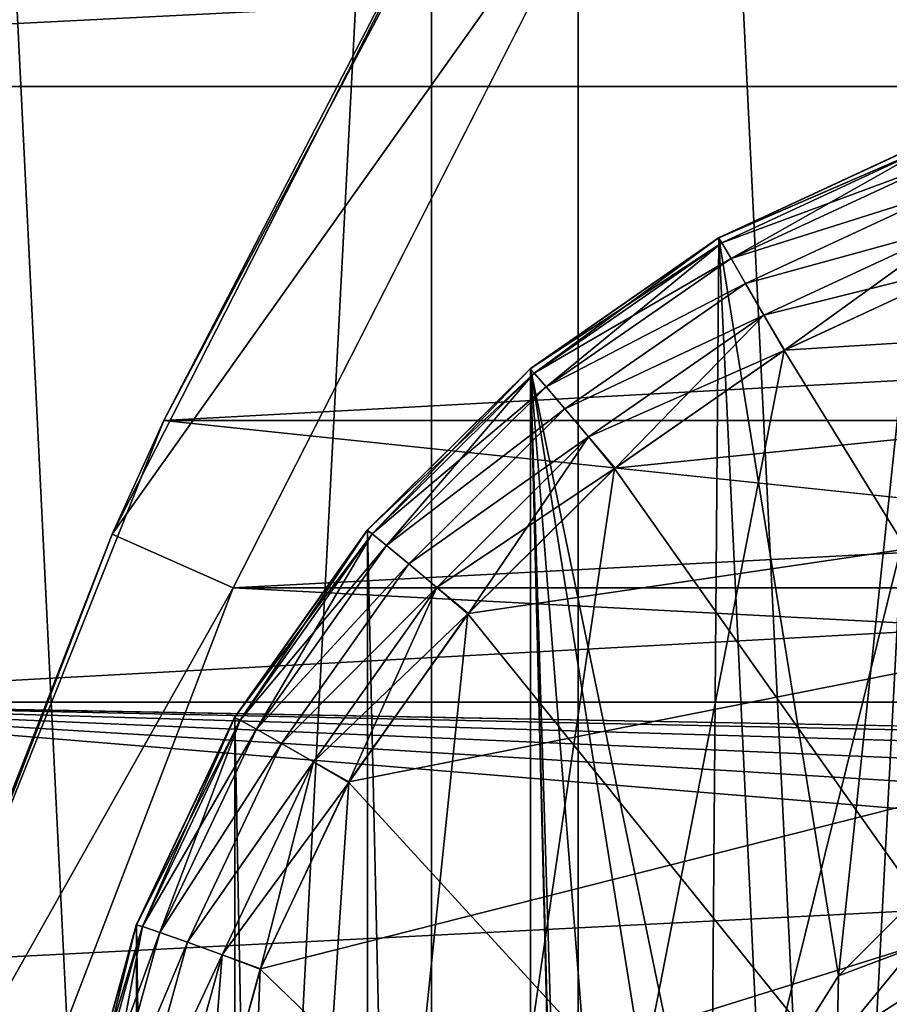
# Model space of a CAD drawing. Header units: millimetres. Extents: x -40 to 40, y -40 to 40.
# Tile 111 of 256: x -30 to -26.8, y 11.4 to 15.2. Entities that reach past the tile are written whole.
import ezdxf

# ---------------------------------------------------------------- set-up
doc = ezdxf.new("R2010")
doc.units = ezdxf.units.MM
doc.header["$LTSCALE"] = 26.699852
for name, color, linetype in [('1', 7, 'CONTINUOUS'), ('104', 7, 'CONTINUOUS'), ('107', 7, 'CONTINUOUS'), ('108', 7, 'CONTINUOUS'), ('109', 7, 'CONTINUOUS'), ('139', 7, 'CONTINUOUS'), ('140', 7, 'CONTINUOUS'), ('141', 7, 'CONTINUOUS'), ('142', 7, 'CONTINUOUS'), ('146', 7, 'CONTINUOUS'), ('15', 7, 'CONTINUOUS'), ('16', 7, 'CONTINUOUS'), ('48', 7, 'CONTINUOUS'), ('60', 7, 'CONTINUOUS'), ('629', 7, 'CONTINUOUS'), ('631', 7, 'CONTINUOUS'), ('632', 7, 'CONTINUOUS'), ('633', 7, 'CONTINUOUS'), ('767', 7, 'CONTINUOUS')]:
    doc.layers.add(name, color=color, linetype=linetype)

msp = doc.modelspace()

# ---------------------------------------------------------------- linework, layer by layer
at = {"layer": '1', "linetype": 'Continuous'}
for points in [[(-25.0583, 30.5341), (-27.9306, 27.9309), (-25.0582, -30.5342), (-25.0583, 30.5341)], [(-27.9306, 27.9309), (-30.5342, 25.0582), (-27.9309, -27.9306), (-27.9306, 27.9309)], [(-25.0582, -30.5342), (-27.9306, 27.9309), (-27.9309, -27.9306), (-25.0582, -30.5342)], [(-27.9309, -27.9306), (-30.5342, 25.0582), (-30.5341, -25.0583), (-27.9309, -27.9306)]]:
    msp.add_3dface(points, dxfattribs=at)
at = {"layer": '104', "linetype": 'Continuous'}
for points in [[(27.713, 15.9997, -730), (-29.2335, 13.0155, -730), (29.2331, 13.0163, -730), (27.713, 15.9997, -730)], [(-27.713, 15.9996, -730), (-29.2335, 13.0155, -730), (27.713, 15.9997, -730), (-27.713, 15.9996, -730)], [(-29.2335, 13.0155, -730), (-30.4337, 9.8888, -730), (30.4335, 9.8895, -730), (-29.2335, 13.0155, -730)], [(29.2331, 13.0163, -730), (-29.2335, 13.0155, -730), (30.4335, 9.8895, -730), (29.2331, 13.0163, -730)]]:
    msp.add_3dface(points, dxfattribs=at)
at = {"layer": '107', "linetype": 'Continuous'}
for points in [[(-29.4957, 13.6475, -733), (-28.1458, 16.25, -730.5), (-27.8471, 16.7568, -733), (-29.4957, 13.6475, -733)], [(-29.6902, 13.2189, -730.5), (-28.1458, 16.25, -730.5), (-29.4957, 13.6475, -733), (-29.6902, 13.2189, -730.5)], [(-30.7983, 10.3786, -733), (-29.6902, 13.2189, -730.5), (-29.4957, 13.6475, -733), (-30.7983, 10.3786, -733)], [(-30.9093, 10.0431, -730.5), (-29.6902, 13.2189, -730.5), (-30.7983, 10.3786, -733), (-30.9093, 10.0431, -730.5)]]:
    msp.add_3dface(points, dxfattribs=at)
at = {"layer": '108', "linetype": 'Continuous'}
for points in [[(-27.713, 15.9996, -730), (-28.1458, 16.25, -730.5), (-29.6902, 13.2189, -730.5), (-27.713, 15.9996, -730)], [(-29.2335, 13.0155, -730), (-27.713, 15.9996, -730), (-29.6902, 13.2189, -730.5), (-29.2335, 13.0155, -730)], [(-29.2335, 13.0155, -730), (-29.6902, 13.2189, -730.5), (-30.9093, 10.0431, -730.5), (-29.2335, 13.0155, -730)], [(-30.4337, 9.8888, -730), (-29.2335, 13.0155, -730), (-30.9093, 10.0431, -730.5), (-30.4337, 9.8888, -730)]]:
    msp.add_3dface(points, dxfattribs=at)
at = {"layer": '109', "linetype": 'Continuous'}
for points in [[(-29.4957, 13.6475, -733), (-27.8471, 16.7568, -733), (27.8474, 16.7562, -733), (-29.4957, 13.6475, -733)], [(-29.4957, 13.6475, -733), (27.8474, 16.7562, -733), (29.4959, 13.647, -733), (-29.4957, 13.6475, -733)], [(-30.7983, 10.3786, -733), (-29.4957, 13.6475, -733), (-0.9862, 10.6545, -733), (-30.7983, 10.3786, -733)], [(-29.4957, 13.6475, -733), (29.4959, 13.647, -733), (-0.9862, 10.6545, -733), (-29.4957, 13.6475, -733)]]:
    msp.add_3dface(points, dxfattribs=at)
at = {"layer": '139', "linetype": 'Continuous'}
for points in [[(-26.6124, 14.7022, -733), (-27.3989, 14.338, -733), (-26.9464, 11.5498, -733), (-26.6124, 14.7022, -733)], [(-26.5505, 11.9459, -733), (-26.6124, 14.7022, -733), (-26.9464, 11.5498, -733), (-26.5505, 11.9459, -733)], [(-27.3989, 14.338, -733), (-28.1104, 13.8437, -733), (-27.4287, 10.548, -733), (-27.3989, 14.338, -733)], [(-27.2438, 11.0764, -733), (-27.3989, 14.338, -733), (-27.4287, 10.548, -733), (-27.2438, 11.0764, -733)], [(-26.9464, 11.5498, -733), (-27.3989, 14.338, -733), (-27.2438, 11.0764, -733), (-26.9464, 11.5498, -733)], [(-28.1104, 13.8437, -733), (-28.726, 13.2338, -733), (-28.113, -13.8415, -733), (-28.1104, 13.8437, -733)], [(-27.4011, -14.3367, -733), (-28.1104, 13.8437, -733), (-28.113, -13.8415, -733), (-27.4011, -14.3367, -733)], [(-27.4913, -6.0084, -733), (-28.1104, 13.8437, -733), (-27.4913, -9.9917, -733), (-27.4913, -6.0084, -733)], [(-27.4913, 6.0084, -733), (-28.1104, 13.8437, -733), (-27.4913, -6.0084, -733), (-27.4913, 6.0084, -733)], [(-27.4913, 9.9917, -733), (-28.1104, 13.8437, -733), (-27.4913, 6.0084, -733), (-27.4913, 9.9917, -733)], [(-27.4287, 10.548, -733), (-28.1104, 13.8437, -733), (-27.4913, 9.9917, -733), (-27.4287, 10.548, -733)], [(-28.1104, 13.8437, -733), (-27.4011, -14.3367, -733), (-27.4913, -9.9917, -733), (-28.1104, 13.8437, -733)], [(-28.726, 13.2338, -733), (-29.2274, 12.5263, -733), (-28.7282, -13.2313, -733), (-28.726, 13.2338, -733)], [(-28.113, -13.8415, -733), (-28.726, 13.2338, -733), (-28.7282, -13.2313, -733), (-28.113, -13.8415, -733)], [(-29.2274, 12.5263, -733), (-29.5992, 11.742, -733), (-29.2287, -12.5241, -733), (-29.2274, 12.5263, -733)], [(-28.7282, -13.2313, -733), (-29.2274, 12.5263, -733), (-29.2287, -12.5241, -733), (-28.7282, -13.2313, -733)], [(-29.5992, 11.742, -733), (-29.8297, 10.9064, -733), (-29.5997, -11.7409, -733), (-29.5992, 11.742, -733)], [(-29.2287, -12.5241, -733), (-29.5992, 11.742, -733), (-29.5997, -11.7409, -733), (-29.2287, -12.5241, -733)]]:
    msp.add_3dface(points, dxfattribs=at)
at = {"layer": '140', "linetype": 'Continuous'}
for points in [[(-27.3994, 14.3377, -742.7572), (-27.3989, 14.338, -733), (-26.6128, 14.702, -742.7515), (-27.3994, 14.3377, -742.7572)], [(-27.3989, 14.338, -733), (-26.6124, 14.7022, -733), (-26.6128, 14.702, -742.7515), (-27.3989, 14.338, -733)], [(-28.1111, 13.843, -742.765), (-28.1104, 13.8437, -733), (-27.3994, 14.3377, -742.7572), (-28.1111, 13.843, -742.765)], [(-28.1104, 13.8437, -733), (-27.3989, 14.338, -733), (-27.3994, 14.3377, -742.7572), (-28.1104, 13.8437, -733)], [(-28.7269, 13.2328, -742.7746), (-28.726, 13.2338, -733), (-28.1111, 13.843, -742.765), (-28.7269, 13.2328, -742.7746)], [(-28.726, 13.2338, -733), (-28.1104, 13.8437, -733), (-28.1111, 13.843, -742.765), (-28.726, 13.2338, -733)], [(-29.2279, 12.5254, -742.7857), (-29.2274, 12.5263, -733), (-28.7269, 13.2328, -742.7746), (-29.2279, 12.5254, -742.7857)], [(-29.2274, 12.5263, -733), (-28.726, 13.2338, -733), (-28.7269, 13.2328, -742.7746), (-29.2274, 12.5263, -733)], [(-29.5992, 11.742, -733), (-29.2274, 12.5263, -733), (-29.5991, 11.7423, -742.798), (-29.5992, 11.742, -733)], [(-29.5991, 11.7423, -742.798), (-29.2274, 12.5263, -733), (-29.2279, 12.5254, -742.7857), (-29.5991, 11.7423, -742.798)], [(-29.8297, 10.9066, -742.8111), (-29.5992, 11.742, -733), (-29.5991, 11.7423, -742.798), (-29.8297, 10.9066, -742.8111)], [(-29.8297, 10.9064, -733), (-29.5992, 11.742, -733), (-29.8297, 10.9066, -742.8111), (-29.8297, 10.9064, -733)]]:
    msp.add_3dface(points, dxfattribs=at)
at = {"layer": '141', "linetype": 'Continuous'}
for points in [[(-27.3994, 14.3377, -742.7572), (-26.6128, 14.702, -742.7515), (-26.6053, 14.6814, -742.8978), (-27.3994, 14.3377, -742.7572)], [(-27.3994, 14.3377, -742.7572), (-26.6053, 14.6814, -742.8978), (-27.3879, 14.3188, -742.9041), (-27.3994, 14.3377, -742.7572)], [(-26.6053, 14.6814, -742.8978), (-27.3526, 14.2597, -743.0447), (-27.3879, 14.3188, -742.9041), (-26.6053, 14.6814, -742.8978)], [(-26.5812, 14.6171, -743.0385), (-27.3526, 14.2597, -743.0447), (-26.6053, 14.6814, -742.8978), (-26.5812, 14.6171, -743.0385)], [(-26.5812, 14.6171, -743.0385), (-26.5435, 14.515, -743.1511), (-27.3526, 14.2597, -743.0447), (-26.5812, 14.6171, -743.0385)], [(-26.5435, 14.515, -743.1511), (-27.2976, 14.1656, -743.1572), (-27.3526, 14.2597, -743.0447), (-26.5435, 14.515, -743.1511)], [(-26.5435, 14.515, -743.1511), (-26.4961, 14.3851, -743.2244), (-27.2976, 14.1656, -743.1572), (-26.5435, 14.515, -743.1511)], [(-26.4961, 14.3851, -743.2244), (-27.2282, 14.0458, -743.2304), (-27.2976, 14.1656, -743.1572), (-26.4961, 14.3851, -743.2244)], [(-27.2282, 14.0458, -743.2304), (-26.4961, 14.3851, -743.2244), (-26.4436, 14.2402, -743.2514), (-27.2282, 14.0458, -743.2304)], [(-28.1111, 13.843, -742.765), (-27.3994, 14.3377, -742.7572), (-27.3879, 14.3188, -742.9041), (-28.1111, 13.843, -742.765)], [(-28.1111, 13.843, -742.765), (-27.3879, 14.3188, -742.9041), (-28.0962, 13.8265, -742.9127), (-28.1111, 13.843, -742.765)], [(-27.3879, 14.3188, -742.9041), (-28.0507, 13.7743, -743.0532), (-28.0962, 13.8265, -742.9127), (-27.3879, 14.3188, -742.9041)], [(-27.3526, 14.2597, -743.0447), (-28.0507, 13.7743, -743.0532), (-27.3879, 14.3188, -742.9041), (-27.3526, 14.2597, -743.0447)], [(-27.3526, 14.2597, -743.0447), (-27.2976, 14.1656, -743.1572), (-28.0507, 13.7743, -743.0532), (-27.3526, 14.2597, -743.0447)], [(-27.1523, 13.9117, -743.2572), (-27.2282, 14.0458, -743.2304), (-26.4436, 14.2402, -743.2514), (-27.1523, 13.9117, -743.2572)], [(-27.2976, 14.1656, -743.1572), (-27.9799, 13.6912, -743.1654), (-28.0507, 13.7743, -743.0532), (-27.2976, 14.1656, -743.1572)], [(-27.2976, 14.1656, -743.1572), (-27.2282, 14.0458, -743.2304), (-27.9799, 13.6912, -743.1654), (-27.2976, 14.1656, -743.1572)], [(-27.2282, 14.0458, -743.2304), (-27.8907, 13.5853, -743.2384), (-27.9799, 13.6912, -743.1654), (-27.2282, 14.0458, -743.2304)], [(-27.8907, 13.5853, -743.2384), (-27.2282, 14.0458, -743.2304), (-27.1523, 13.9117, -743.2572), (-27.8907, 13.5853, -743.2384)], [(-27.793, 13.466, -743.2649), (-27.8907, 13.5853, -743.2384), (-27.1523, 13.9117, -743.2572), (-27.793, 13.466, -743.2649)], [(-28.7269, 13.2328, -742.7746), (-28.1111, 13.843, -742.765), (-28.0962, 13.8265, -742.9127), (-28.7269, 13.2328, -742.7746)], [(-28.7269, 13.2328, -742.7746), (-28.0962, 13.8265, -742.9127), (-28.7087, 13.2192, -742.9233), (-28.7269, 13.2328, -742.7746)], [(-28.0962, 13.8265, -742.9127), (-28.6545, 13.1758, -743.0637), (-28.7087, 13.2192, -742.9233), (-28.0962, 13.8265, -742.9127)], [(-28.0507, 13.7743, -743.0532), (-28.6545, 13.1758, -743.0637), (-28.0962, 13.8265, -742.9127), (-28.0507, 13.7743, -743.0532)], [(-28.0507, 13.7743, -743.0532), (-27.9799, 13.6912, -743.1654), (-28.6545, 13.1758, -743.0637), (-28.0507, 13.7743, -743.0532)], [(-27.9799, 13.6912, -743.1654), (-28.5701, 13.1062, -743.1757), (-28.6545, 13.1758, -743.0637), (-27.9799, 13.6912, -743.1654)], [(-27.9799, 13.6912, -743.1654), (-27.8907, 13.5853, -743.2384), (-28.5701, 13.1062, -743.1757), (-27.9799, 13.6912, -743.1654)], [(-27.8907, 13.5853, -743.2384), (-28.4637, 13.0173, -743.2483), (-28.5701, 13.1062, -743.1757), (-27.8907, 13.5853, -743.2384)], [(-28.4637, 13.0173, -743.2483), (-27.8907, 13.5853, -743.2384), (-27.793, 13.466, -743.2649), (-28.4637, 13.0173, -743.2483)], [(-28.3466, 12.9168, -743.2745), (-28.4637, 13.0173, -743.2483), (-27.793, 13.466, -743.2649), (-28.3466, 12.9168, -743.2745)], [(-29.2279, 12.5254, -742.7857), (-28.7269, 13.2328, -742.7746), (-28.7087, 13.2192, -742.9233), (-29.2279, 12.5254, -742.7857)], [(-29.2279, 12.5254, -742.7857), (-28.7087, 13.2192, -742.9233), (-29.2071, 12.5154, -742.9356), (-29.2279, 12.5254, -742.7857)], [(-28.7087, 13.2192, -742.9233), (-29.1459, 12.482, -743.0758), (-29.2071, 12.5154, -742.9356), (-28.7087, 13.2192, -742.9233)], [(-28.6545, 13.1758, -743.0637), (-29.1459, 12.482, -743.0758), (-28.7087, 13.2192, -742.9233), (-28.6545, 13.1758, -743.0637)], [(-28.6545, 13.1758, -743.0637), (-28.5701, 13.1062, -743.1757), (-29.1459, 12.482, -743.0758), (-28.6545, 13.1758, -743.0637)], [(-28.5701, 13.1062, -743.1757), (-29.0504, 12.428, -743.1875), (-29.1459, 12.482, -743.0758), (-28.5701, 13.1062, -743.1757)], [(-28.5701, 13.1062, -743.1757), (-28.4637, 13.0173, -743.2483), (-29.0504, 12.428, -743.1875), (-28.5701, 13.1062, -743.1757)], [(-28.4637, 13.0173, -743.2483), (-28.9299, 12.3588, -743.2598), (-29.0504, 12.428, -743.1875), (-28.4637, 13.0173, -743.2483)], [(-28.9299, 12.3588, -743.2598), (-28.4637, 13.0173, -743.2483), (-28.3466, 12.9168, -743.2745), (-28.9299, 12.3588, -743.2598)], [(-28.7971, 12.2804, -743.2856), (-28.9299, 12.3588, -743.2598), (-28.3466, 12.9168, -743.2745), (-28.7971, 12.2804, -743.2856)], [(-29.5991, 11.7423, -742.798), (-29.2279, 12.5254, -742.7857), (-29.2071, 12.5154, -742.9356), (-29.5991, 11.7423, -742.798)], [(-29.5991, 11.7423, -742.798), (-29.2071, 12.5154, -742.9356), (-29.5765, 11.736, -742.9492), (-29.5991, 11.7423, -742.798)], [(-29.2071, 12.5154, -742.9356), (-29.51, 11.7137, -743.0892), (-29.5765, 11.736, -742.9492), (-29.2071, 12.5154, -742.9356)], [(-29.1459, 12.482, -743.0758), (-29.51, 11.7137, -743.0892), (-29.2071, 12.5154, -742.9356), (-29.1459, 12.482, -743.0758)], [(-29.1459, 12.482, -743.0758), (-29.0504, 12.428, -743.1875), (-29.51, 11.7137, -743.0892), (-29.1459, 12.482, -743.0758)], [(-29.0504, 12.428, -743.1875), (-29.4063, 11.6771, -743.2006), (-29.51, 11.7137, -743.0892), (-29.0504, 12.428, -743.1875)], [(-29.0504, 12.428, -743.1875), (-28.9299, 12.3588, -743.2598), (-29.4063, 11.6771, -743.2006), (-29.0504, 12.428, -743.1875)], [(-28.9299, 12.3588, -743.2598), (-29.2755, 11.6298, -743.2725), (-29.4063, 11.6771, -743.2006), (-28.9299, 12.3588, -743.2598)], [(-29.2755, 11.6298, -743.2725), (-28.9299, 12.3588, -743.2598), (-28.7971, 12.2804, -743.2856), (-29.2755, 11.6298, -743.2725)], [(-29.131, 11.5755, -743.2979), (-29.2755, 11.6298, -743.2725), (-28.7971, 12.2804, -743.2856), (-29.131, 11.5755, -743.2979)], [(-29.8297, 10.9066, -742.8111), (-29.5991, 11.7423, -742.798), (-29.5765, 11.736, -742.9492), (-29.8297, 10.9066, -742.8111)], [(-29.8297, 10.9066, -742.8111), (-29.5765, 11.736, -742.9492), (-29.8058, 10.9046, -742.9637), (-29.8297, 10.9066, -742.8111)], [(-29.5765, 11.736, -742.9492), (-29.736, 10.8942, -743.1035), (-29.8058, 10.9046, -742.9637), (-29.5765, 11.736, -742.9492)], [(-29.51, 11.7137, -743.0892), (-29.736, 10.8942, -743.1035), (-29.5765, 11.736, -742.9492), (-29.51, 11.7137, -743.0892)], [(-29.51, 11.7137, -743.0892), (-29.4063, 11.6771, -743.2006), (-29.736, 10.8942, -743.1035), (-29.51, 11.7137, -743.0892)], [(-29.4063, 11.6771, -743.2006), (-29.6271, 10.8761, -743.2146), (-29.736, 10.8942, -743.1035), (-29.4063, 11.6771, -743.2006)], [(-29.4063, 11.6771, -743.2006), (-29.2755, 11.6298, -743.2725), (-29.6271, 10.8761, -743.2146), (-29.4063, 11.6771, -743.2006)], [(-29.2755, 11.6298, -743.2725), (-29.4899, 10.852, -743.2861), (-29.6271, 10.8761, -743.2146), (-29.2755, 11.6298, -743.2725)], [(-29.4899, 10.852, -743.2861), (-29.2755, 11.6298, -743.2725), (-29.338, 10.8245, -743.3111), (-29.4899, 10.852, -743.2861)], [(-29.338, 10.8245, -743.3111), (-29.2755, 11.6298, -743.2725), (-29.131, 11.5755, -743.2979), (-29.338, 10.8245, -743.3111)]]:
    msp.add_3dface(points, dxfattribs=at)
at = {"layer": '142', "linetype": 'Continuous'}
for points in [[(-27.1523, 13.9117, -743.2572), (-26.4436, 14.2402, -743.2514), (-20.7159, 3.4651, -743.4395), (-27.1523, 13.9117, -743.2572)], [(-27.793, 13.466, -743.2649), (-27.1523, 13.9117, -743.2572), (-20.7159, 3.4651, -743.4395), (-27.793, 13.466, -743.2649)], [(-28.3466, 12.9168, -743.2745), (-27.793, 13.466, -743.2649), (-20.7159, 3.4651, -743.4395), (-28.3466, 12.9168, -743.2745)], [(-28.7971, 12.2804, -743.2856), (-28.3466, 12.9168, -743.2745), (-20.7159, 3.4651, -743.4395), (-28.7971, 12.2804, -743.2856)], [(-29.131, 11.5755, -743.2979), (-28.7971, 12.2804, -743.2856), (-20.7159, 3.4651, -743.4395), (-29.131, 11.5755, -743.2979)], [(-29.338, 10.8245, -743.3111), (-29.131, 11.5755, -743.2979), (-20.7159, 3.4651, -743.4395), (-29.338, 10.8245, -743.3111)]]:
    msp.add_3dface(points, dxfattribs=at)
at = {"layer": '146', "linetype": 'Continuous'}
for points in [[(-29.4827, 1.9913, -823.9652), (-24.9125, 14.5088, -823.7467), (-2.4565, 1.9913, -823.9652), (-29.4827, 1.9913, -823.9652)], [(-24.9125, 14.5088, -823.7467), (-29.4827, 1.9913, -823.9652), (-25.6898, 14.4411, -823.7479), (-24.9125, 14.5088, -823.7467)], [(-25.6898, 14.4411, -823.7479), (-29.4827, 1.9913, -823.9652), (-26.4436, 14.2402, -823.7514), (-25.6898, 14.4411, -823.7479)], [(-26.4436, 14.2402, -823.7514), (-29.4827, 1.9913, -823.9652), (-27.1523, 13.9117, -823.7572), (-26.4436, 14.2402, -823.7514)], [(-27.1523, 13.9117, -823.7572), (-29.4827, 1.9913, -823.9652), (-27.793, 13.466, -823.7649), (-27.1523, 13.9117, -823.7572)], [(-27.793, 13.466, -823.7649), (-29.4827, 1.9913, -823.9652), (-28.3466, 12.9168, -823.7745), (-27.793, 13.466, -823.7649)], [(-28.3466, 12.9168, -823.7745), (-29.4827, 1.9913, -823.9652), (-28.7971, 12.2804, -823.7856), (-28.3466, 12.9168, -823.7745)], [(-28.7971, 12.2804, -823.7856), (-29.4827, 1.9913, -823.9652), (-29.131, 11.5755, -823.7979), (-28.7971, 12.2804, -823.7856)], [(-29.131, 11.5755, -823.7979), (-29.4827, 1.9913, -823.9652), (-29.338, 10.8245, -823.8111), (-29.131, 11.5755, -823.7979)]]:
    msp.add_3dface(points, dxfattribs=at)
at = {"layer": '15', "linetype": 'Continuous'}
msp.add_3dface([(-31.5856, 12.5838, -3.5), (-30.0402, 15.9243, -6.5), (-30.0399, 15.925, -3.5), (-31.5856, 12.5838, -3.5)], dxfattribs=at)
at = {"layer": '16', "linetype": 'Continuous'}
for points in [[(-31.5856, 12.5838, -3.5), (-30.0399, 15.925, -3.5), (30.0402, 15.9243, -3.5), (-31.5856, 12.5838, -3.5)], [(31.5859, 12.5831, -3.5), (-31.5856, 12.5838, -3.5), (30.0402, 15.9243, -3.5), (31.5859, 12.5831, -3.5)], [(-32.7609, 9.0952, -3.5), (-31.5856, 12.5838, -3.5), (1.9612, 9.8127, -3.5), (-32.7609, 9.0952, -3.5)], [(-31.5856, 12.5838, -3.5), (31.5859, 12.5831, -3.5), (5, 11.9103, -3.5), (-31.5856, 12.5838, -3.5)], [(1.9612, 9.8127, -3.5), (-31.5856, 12.5838, -3.5), (2.3251, 10.5061, -3.5), (1.9612, 9.8127, -3.5)], [(4.2218, 11.8157, -3.5), (-31.5856, 12.5838, -3.5), (5, 11.9103, -3.5), (4.2218, 11.8157, -3.5)], [(3.4893, 11.5378, -3.5), (-31.5856, 12.5838, -3.5), (4.2218, 11.8157, -3.5), (3.4893, 11.5378, -3.5)], [(2.8446, 11.0927, -3.5), (-31.5856, 12.5838, -3.5), (3.4893, 11.5378, -3.5), (2.8446, 11.0927, -3.5)], [(2.3251, 10.5061, -3.5), (-31.5856, 12.5838, -3.5), (2.8446, 11.0927, -3.5), (2.3251, 10.5061, -3.5)]]:
    msp.add_3dface(points, dxfattribs=at)
at = {"layer": '48', "linetype": 'Continuous'}
for points in [[(-34.7392, 14.9093, -14), (-33.0524, 18.3477, -14), (33.0527, 18.3472, -14), (-34.7392, 14.9093, -14)], [(-34.7392, 14.9093, -14), (33.0527, 18.3472, -14), (34.7395, 14.9087, -14), (-34.7392, 14.9093, -14)], [(-36.0693, 11.3184, -14), (-34.7392, 14.9093, -14), (34.7395, 14.9087, -14), (-36.0693, 11.3184, -14)], [(-36.0693, 11.3184, -14), (34.7395, 14.9087, -14), (36.0695, 11.3179, -14), (-36.0693, 11.3184, -14)]]:
    msp.add_3dface(points, dxfattribs=at)
at = {"layer": '60', "linetype": 'Continuous'}
for points in [[(-28.4841, 20.6956, -11.5), (-28.4837, -20.6961, -11.5), (-26.165, 23.5593, -11.5), (-28.4841, 20.6956, -11.5)], [(-28.4837, -20.6961, -11.5), (-26.1645, -23.5599, -11.5), (-26.165, 23.5593, -11.5), (-28.4837, -20.6961, -11.5)], [(-30.491, 17.6053, -11.5), (-30.4907, -17.6058, -11.5), (-28.4841, 20.6956, -11.5), (-30.491, 17.6053, -11.5)], [(-30.4907, -17.6058, -11.5), (-28.4837, -20.6961, -11.5), (-28.4841, 20.6956, -11.5), (-30.4907, -17.6058, -11.5)]]:
    msp.add_3dface(points, dxfattribs=at)
at = {"layer": '629', "linetype": 'Continuous'}
for points in [[(-29.4123, 10.048, -821.1754), (-17.5509, 14.5087, -821.2533), (-29.338, 10.8245, -821.1889), (-29.4123, 10.048, -821.1754)], [(-17.5509, 14.5087, -821.2533), (-29.4123, 10.048, -821.1754), (-17.7718, 2.286, -821.0399), (-17.5509, 14.5087, -821.2533)], [(-29.338, 10.8245, -821.1889), (-17.5509, 14.5087, -821.2533), (-29.1307, 11.5765, -821.2021), (-29.338, 10.8245, -821.1889)], [(-29.1307, 11.5765, -821.2021), (-17.5509, 14.5087, -821.2533), (-28.796, 12.2822, -821.2144), (-29.1307, 11.5765, -821.2021)], [(-28.796, 12.2822, -821.2144), (-17.5509, 14.5087, -821.2533), (-28.3448, 12.919, -821.2255), (-28.796, 12.2822, -821.2144)], [(-28.3448, 12.919, -821.2255), (-17.5509, 14.5087, -821.2533), (-27.7908, 13.4678, -821.2351), (-28.3448, 12.919, -821.2255)], [(-27.7908, 13.4678, -821.2351), (-17.5509, 14.5087, -821.2533), (-27.1505, 13.9127, -821.2428), (-27.7908, 13.4678, -821.2351)], [(-27.1505, 13.9127, -821.2428), (-17.5509, 14.5087, -821.2533), (-26.4426, 14.2406, -821.2486), (-27.1505, 13.9127, -821.2428)]]:
    msp.add_3dface(points, dxfattribs=at)
at = {"layer": '631', "linetype": 'Continuous'}
for points in [[(-27.4009, 14.3368, -821.7428), (-26.6053, 14.6814, -821.6022), (-26.6135, 14.7018, -821.7485), (-27.4009, 14.3368, -821.7428)], [(-27.3879, 14.3188, -821.5959), (-26.6053, 14.6814, -821.6022), (-27.4009, 14.3368, -821.7428), (-27.3879, 14.3188, -821.5959)], [(-27.3879, 14.3188, -821.5959), (-26.5812, 14.6171, -821.4615), (-26.6053, 14.6814, -821.6022), (-27.3879, 14.3188, -821.5959)], [(-27.3526, 14.2597, -821.4553), (-26.5812, 14.6171, -821.4615), (-27.3879, 14.3188, -821.5959), (-27.3526, 14.2597, -821.4553)], [(-27.3526, 14.2597, -821.4553), (-26.5435, 14.515, -821.3489), (-26.5812, 14.6171, -821.4615), (-27.3526, 14.2597, -821.4553)], [(-27.2976, 14.1656, -821.3428), (-26.5435, 14.515, -821.3489), (-27.3526, 14.2597, -821.4553), (-27.2976, 14.1656, -821.3428)], [(-27.2976, 14.1656, -821.3428), (-26.4961, 14.3851, -821.2756), (-26.5435, 14.515, -821.3489), (-27.2976, 14.1656, -821.3428)], [(-27.2282, 14.0458, -821.2696), (-26.4961, 14.3851, -821.2756), (-27.2976, 14.1656, -821.3428), (-27.2282, 14.0458, -821.2696)], [(-27.2282, 14.0458, -821.2696), (-27.1505, 13.9127, -821.2428), (-26.4961, 14.3851, -821.2756), (-27.2282, 14.0458, -821.2696)], [(-27.1505, 13.9127, -821.2428), (-26.4426, 14.2406, -821.2486), (-26.4961, 14.3851, -821.2756), (-27.1505, 13.9127, -821.2428)], [(-28.1128, 13.8417, -821.735), (-28.0962, 13.8265, -821.5873), (-27.4009, 14.3368, -821.7428), (-28.1128, 13.8417, -821.735)], [(-28.0962, 13.8265, -821.5873), (-27.3879, 14.3188, -821.5959), (-27.4009, 14.3368, -821.7428), (-28.0962, 13.8265, -821.5873)], [(-28.0962, 13.8265, -821.5873), (-27.3526, 14.2597, -821.4553), (-27.3879, 14.3188, -821.5959), (-28.0962, 13.8265, -821.5873)], [(-28.0507, 13.7744, -821.4468), (-27.3526, 14.2597, -821.4553), (-28.0962, 13.8265, -821.5873), (-28.0507, 13.7744, -821.4468)], [(-28.0507, 13.7744, -821.4468), (-27.2976, 14.1656, -821.3428), (-27.3526, 14.2597, -821.4553), (-28.0507, 13.7744, -821.4468)], [(-27.9799, 13.6912, -821.3346), (-27.2976, 14.1656, -821.3428), (-28.0507, 13.7744, -821.4468), (-27.9799, 13.6912, -821.3346)], [(-27.9799, 13.6912, -821.3346), (-27.2282, 14.0458, -821.2696), (-27.2976, 14.1656, -821.3428), (-27.9799, 13.6912, -821.3346)], [(-27.8907, 13.5853, -821.2616), (-27.2282, 14.0458, -821.2696), (-27.9799, 13.6912, -821.3346), (-27.8907, 13.5853, -821.2616)], [(-27.8907, 13.5853, -821.2616), (-27.7908, 13.4678, -821.2351), (-27.2282, 14.0458, -821.2696), (-27.8907, 13.5853, -821.2616)], [(-27.7908, 13.4678, -821.2351), (-27.1505, 13.9127, -821.2428), (-27.2282, 14.0458, -821.2696), (-27.7908, 13.4678, -821.2351)], [(-28.7281, 13.2314, -821.7254), (-28.7087, 13.2192, -821.5767), (-28.1128, 13.8417, -821.735), (-28.7281, 13.2314, -821.7254)], [(-28.7087, 13.2192, -821.5767), (-28.0962, 13.8265, -821.5873), (-28.1128, 13.8417, -821.735), (-28.7087, 13.2192, -821.5767)], [(-28.7087, 13.2192, -821.5767), (-28.0507, 13.7744, -821.4468), (-28.0962, 13.8265, -821.5873), (-28.7087, 13.2192, -821.5767)], [(-28.6545, 13.1758, -821.4363), (-28.0507, 13.7744, -821.4468), (-28.7087, 13.2192, -821.5767), (-28.6545, 13.1758, -821.4363)], [(-28.6545, 13.1758, -821.4363), (-27.9799, 13.6912, -821.3346), (-28.0507, 13.7744, -821.4468), (-28.6545, 13.1758, -821.4363)], [(-28.5701, 13.1062, -821.3244), (-27.9799, 13.6912, -821.3346), (-28.6545, 13.1758, -821.4363), (-28.5701, 13.1062, -821.3244)], [(-28.5701, 13.1062, -821.3244), (-27.8907, 13.5853, -821.2616), (-27.9799, 13.6912, -821.3346), (-28.5701, 13.1062, -821.3244)], [(-28.4637, 13.0173, -821.2517), (-27.8907, 13.5853, -821.2616), (-28.5701, 13.1062, -821.3244), (-28.4637, 13.0173, -821.2517)], [(-28.4637, 13.0173, -821.2517), (-28.3448, 12.919, -821.2255), (-27.8907, 13.5853, -821.2616), (-28.4637, 13.0173, -821.2517)], [(-28.3448, 12.919, -821.2255), (-27.7908, 13.4678, -821.2351), (-27.8907, 13.5853, -821.2616), (-28.3448, 12.919, -821.2255)], [(-29.2286, 12.5242, -821.7143), (-29.2071, 12.5154, -821.5644), (-28.7281, 13.2314, -821.7254), (-29.2286, 12.5242, -821.7143)], [(-29.2071, 12.5154, -821.5644), (-28.7087, 13.2192, -821.5767), (-28.7281, 13.2314, -821.7254), (-29.2071, 12.5154, -821.5644)], [(-29.2071, 12.5154, -821.5644), (-28.6545, 13.1758, -821.4363), (-28.7087, 13.2192, -821.5767), (-29.2071, 12.5154, -821.5644)], [(-29.1459, 12.482, -821.4242), (-28.6545, 13.1758, -821.4363), (-29.2071, 12.5154, -821.5644), (-29.1459, 12.482, -821.4242)], [(-29.1459, 12.482, -821.4242), (-28.5701, 13.1062, -821.3244), (-28.6545, 13.1758, -821.4363), (-29.1459, 12.482, -821.4242)], [(-29.0504, 12.428, -821.3125), (-28.5701, 13.1062, -821.3244), (-29.1459, 12.482, -821.4242), (-29.0504, 12.428, -821.3125)], [(-29.0504, 12.428, -821.3125), (-28.4637, 13.0173, -821.2517), (-28.5701, 13.1062, -821.3244), (-29.0504, 12.428, -821.3125)], [(-28.93, 12.3588, -821.2402), (-28.4637, 13.0173, -821.2517), (-29.0504, 12.428, -821.3125), (-28.93, 12.3588, -821.2402)], [(-28.93, 12.3588, -821.2402), (-28.796, 12.2822, -821.2144), (-28.4637, 13.0173, -821.2517), (-28.93, 12.3588, -821.2402)], [(-28.796, 12.2822, -821.2144), (-28.3448, 12.919, -821.2255), (-28.4637, 13.0173, -821.2517), (-28.796, 12.2822, -821.2144)], [(-29.5997, 11.7409, -821.702), (-29.5765, 11.736, -821.5508), (-29.2286, 12.5242, -821.7143), (-29.5997, 11.7409, -821.702)], [(-29.5765, 11.736, -821.5508), (-29.2071, 12.5154, -821.5644), (-29.2286, 12.5242, -821.7143), (-29.5765, 11.736, -821.5508)], [(-29.5765, 11.736, -821.5508), (-29.1459, 12.482, -821.4242), (-29.2071, 12.5154, -821.5644), (-29.5765, 11.736, -821.5508)], [(-29.51, 11.7138, -821.4108), (-29.1459, 12.482, -821.4242), (-29.5765, 11.736, -821.5508), (-29.51, 11.7138, -821.4108)], [(-29.51, 11.7138, -821.4108), (-29.0504, 12.428, -821.3125), (-29.1459, 12.482, -821.4242), (-29.51, 11.7138, -821.4108)], [(-29.4063, 11.6771, -821.2994), (-29.0504, 12.428, -821.3125), (-29.51, 11.7138, -821.4108), (-29.4063, 11.6771, -821.2994)], [(-29.4063, 11.6771, -821.2994), (-28.93, 12.3588, -821.2402), (-29.0504, 12.428, -821.3125), (-29.4063, 11.6771, -821.2994)], [(-29.2755, 11.6298, -821.2275), (-28.93, 12.3588, -821.2402), (-29.4063, 11.6771, -821.2994), (-29.2755, 11.6298, -821.2275)], [(-29.2755, 11.6298, -821.2275), (-29.1307, 11.5765, -821.2021), (-28.93, 12.3588, -821.2402), (-29.2755, 11.6298, -821.2275)], [(-29.1307, 11.5765, -821.2021), (-28.796, 12.2822, -821.2144), (-28.93, 12.3588, -821.2402), (-29.1307, 11.5765, -821.2021)], [(-29.8297, 10.9063, -821.6889), (-29.8058, 10.9046, -821.5363), (-29.5997, 11.7409, -821.702), (-29.8297, 10.9063, -821.6889)], [(-29.8058, 10.9046, -821.5363), (-29.5765, 11.736, -821.5508), (-29.5997, 11.7409, -821.702), (-29.8058, 10.9046, -821.5363)], [(-29.8058, 10.9046, -821.5363), (-29.51, 11.7138, -821.4108), (-29.5765, 11.736, -821.5508), (-29.8058, 10.9046, -821.5363)], [(-29.736, 10.8942, -821.3965), (-29.51, 11.7138, -821.4108), (-29.8058, 10.9046, -821.5363), (-29.736, 10.8942, -821.3965)], [(-29.736, 10.8942, -821.3965), (-29.4063, 11.6771, -821.2994), (-29.51, 11.7138, -821.4108), (-29.736, 10.8942, -821.3965)], [(-29.6271, 10.8761, -821.2854), (-29.4063, 11.6771, -821.2994), (-29.736, 10.8942, -821.3965), (-29.6271, 10.8761, -821.2854)], [(-29.6271, 10.8761, -821.2854), (-29.2755, 11.6298, -821.2275), (-29.4063, 11.6771, -821.2994), (-29.6271, 10.8761, -821.2854)], [(-29.4899, 10.852, -821.2139), (-29.2755, 11.6298, -821.2275), (-29.6271, 10.8761, -821.2854), (-29.4899, 10.852, -821.2139)], [(-29.4899, 10.852, -821.2139), (-29.338, 10.8245, -821.1889), (-29.2755, 11.6298, -821.2275), (-29.4899, 10.852, -821.2139)], [(-29.338, 10.8245, -821.1889), (-29.1307, 11.5765, -821.2021), (-29.2755, 11.6298, -821.2275), (-29.338, 10.8245, -821.1889)]]:
    msp.add_3dface(points, dxfattribs=at)
at = {"layer": '632', "linetype": 'Continuous'}
for points in [[(-27.4009, 14.3368, -821.7428), (-26.6135, 14.7018, -821.7485), (-27.3994, 14.3377, -823.2572), (-27.4009, 14.3368, -821.7428)], [(-27.3994, 14.3377, -823.2572), (-26.6135, 14.7018, -821.7485), (-26.6128, 14.702, -823.2515), (-27.3994, 14.3377, -823.2572)], [(-28.1128, 13.8417, -821.735), (-27.4009, 14.3368, -821.7428), (-28.1111, 13.843, -823.265), (-28.1128, 13.8417, -821.735)], [(-28.1111, 13.843, -823.265), (-27.4009, 14.3368, -821.7428), (-27.3994, 14.3377, -823.2572), (-28.1111, 13.843, -823.265)], [(-28.7281, 13.2314, -821.7254), (-28.1128, 13.8417, -821.735), (-28.7269, 13.2328, -823.2746), (-28.7281, 13.2314, -821.7254)], [(-28.7269, 13.2328, -823.2746), (-28.1128, 13.8417, -821.735), (-28.1111, 13.843, -823.265), (-28.7269, 13.2328, -823.2746)], [(-29.2286, 12.5242, -821.7143), (-28.7281, 13.2314, -821.7254), (-29.2279, 12.5254, -823.2857), (-29.2286, 12.5242, -821.7143)], [(-29.2279, 12.5254, -823.2857), (-28.7281, 13.2314, -821.7254), (-28.7269, 13.2328, -823.2746), (-29.2279, 12.5254, -823.2857)], [(-29.5997, 11.7409, -821.702), (-29.2286, 12.5242, -821.7143), (-29.5991, 11.7423, -823.298), (-29.5997, 11.7409, -821.702)], [(-29.5991, 11.7423, -823.298), (-29.2286, 12.5242, -821.7143), (-29.2279, 12.5254, -823.2857), (-29.5991, 11.7423, -823.298)], [(-29.8297, 10.9066, -823.3111), (-29.5997, 11.7409, -821.702), (-29.5991, 11.7423, -823.298), (-29.8297, 10.9066, -823.3111)], [(-29.8297, 10.9063, -821.6889), (-29.5997, 11.7409, -821.702), (-29.8297, 10.9066, -823.3111), (-29.8297, 10.9063, -821.6889)]]:
    msp.add_3dface(points, dxfattribs=at)
at = {"layer": '633', "linetype": 'Continuous'}
for points in [[(-27.3994, 14.3377, -823.2572), (-26.6128, 14.702, -823.2515), (-26.6053, 14.6814, -823.3978), (-27.3994, 14.3377, -823.2572)], [(-27.3994, 14.3377, -823.2572), (-26.6053, 14.6814, -823.3978), (-27.3879, 14.3188, -823.4041), (-27.3994, 14.3377, -823.2572)], [(-26.6053, 14.6814, -823.3978), (-27.3526, 14.2597, -823.5447), (-27.3879, 14.3188, -823.4041), (-26.6053, 14.6814, -823.3978)], [(-26.5812, 14.6171, -823.5385), (-27.3526, 14.2597, -823.5447), (-26.6053, 14.6814, -823.3978), (-26.5812, 14.6171, -823.5385)], [(-26.5812, 14.6171, -823.5385), (-26.5435, 14.515, -823.6511), (-27.3526, 14.2597, -823.5447), (-26.5812, 14.6171, -823.5385)], [(-26.5435, 14.515, -823.6511), (-27.2976, 14.1656, -823.6572), (-27.3526, 14.2597, -823.5447), (-26.5435, 14.515, -823.6511)], [(-26.5435, 14.515, -823.6511), (-26.4961, 14.3851, -823.7244), (-27.2976, 14.1656, -823.6572), (-26.5435, 14.515, -823.6511)], [(-26.4961, 14.3851, -823.7244), (-27.2282, 14.0458, -823.7304), (-27.2976, 14.1656, -823.6572), (-26.4961, 14.3851, -823.7244)], [(-26.4961, 14.3851, -823.7244), (-26.4436, 14.2402, -823.7514), (-27.2282, 14.0458, -823.7304), (-26.4961, 14.3851, -823.7244)], [(-28.1111, 13.843, -823.265), (-27.3994, 14.3377, -823.2572), (-27.3879, 14.3188, -823.4041), (-28.1111, 13.843, -823.265)], [(-28.1111, 13.843, -823.265), (-27.3879, 14.3188, -823.4041), (-28.0962, 13.8265, -823.4127), (-28.1111, 13.843, -823.265)], [(-27.3879, 14.3188, -823.4041), (-28.0507, 13.7743, -823.5532), (-28.0962, 13.8265, -823.4127), (-27.3879, 14.3188, -823.4041)], [(-27.3526, 14.2597, -823.5447), (-28.0507, 13.7743, -823.5532), (-27.3879, 14.3188, -823.4041), (-27.3526, 14.2597, -823.5447)], [(-27.3526, 14.2597, -823.5447), (-27.2976, 14.1656, -823.6572), (-28.0507, 13.7743, -823.5532), (-27.3526, 14.2597, -823.5447)], [(-26.4436, 14.2402, -823.7514), (-27.1523, 13.9117, -823.7572), (-27.2282, 14.0458, -823.7304), (-26.4436, 14.2402, -823.7514)], [(-27.2976, 14.1656, -823.6572), (-27.9799, 13.6912, -823.6654), (-28.0507, 13.7743, -823.5532), (-27.2976, 14.1656, -823.6572)], [(-27.2976, 14.1656, -823.6572), (-27.2282, 14.0458, -823.7304), (-27.9799, 13.6912, -823.6654), (-27.2976, 14.1656, -823.6572)], [(-27.2282, 14.0458, -823.7304), (-27.8907, 13.5853, -823.7384), (-27.9799, 13.6912, -823.6654), (-27.2282, 14.0458, -823.7304)], [(-27.2282, 14.0458, -823.7304), (-27.1523, 13.9117, -823.7572), (-27.8907, 13.5853, -823.7384), (-27.2282, 14.0458, -823.7304)], [(-27.1523, 13.9117, -823.7572), (-27.793, 13.466, -823.7649), (-27.8907, 13.5853, -823.7384), (-27.1523, 13.9117, -823.7572)], [(-28.7269, 13.2328, -823.2746), (-28.1111, 13.843, -823.265), (-28.0962, 13.8265, -823.4127), (-28.7269, 13.2328, -823.2746)], [(-28.7269, 13.2328, -823.2746), (-28.0962, 13.8265, -823.4127), (-28.7087, 13.2192, -823.4233), (-28.7269, 13.2328, -823.2746)], [(-28.0962, 13.8265, -823.4127), (-28.6545, 13.1758, -823.5637), (-28.7087, 13.2192, -823.4233), (-28.0962, 13.8265, -823.4127)], [(-28.0507, 13.7743, -823.5532), (-28.6545, 13.1758, -823.5637), (-28.0962, 13.8265, -823.4127), (-28.0507, 13.7743, -823.5532)], [(-28.0507, 13.7743, -823.5532), (-27.9799, 13.6912, -823.6654), (-28.6545, 13.1758, -823.5637), (-28.0507, 13.7743, -823.5532)], [(-27.9799, 13.6912, -823.6654), (-28.5701, 13.1062, -823.6757), (-28.6545, 13.1758, -823.5637), (-27.9799, 13.6912, -823.6654)], [(-27.9799, 13.6912, -823.6654), (-27.8907, 13.5853, -823.7384), (-28.5701, 13.1062, -823.6757), (-27.9799, 13.6912, -823.6654)], [(-27.8907, 13.5853, -823.7384), (-28.4637, 13.0173, -823.7483), (-28.5701, 13.1062, -823.6757), (-27.8907, 13.5853, -823.7384)], [(-27.8907, 13.5853, -823.7384), (-27.793, 13.466, -823.7649), (-28.4637, 13.0173, -823.7483), (-27.8907, 13.5853, -823.7384)], [(-27.793, 13.466, -823.7649), (-28.3466, 12.9168, -823.7745), (-28.4637, 13.0173, -823.7483), (-27.793, 13.466, -823.7649)], [(-29.2279, 12.5254, -823.2857), (-28.7269, 13.2328, -823.2746), (-28.7087, 13.2192, -823.4233), (-29.2279, 12.5254, -823.2857)], [(-29.2279, 12.5254, -823.2857), (-28.7087, 13.2192, -823.4233), (-29.2071, 12.5154, -823.4356), (-29.2279, 12.5254, -823.2857)], [(-28.7087, 13.2192, -823.4233), (-29.1459, 12.482, -823.5758), (-29.2071, 12.5154, -823.4356), (-28.7087, 13.2192, -823.4233)], [(-28.6545, 13.1758, -823.5637), (-29.1459, 12.482, -823.5758), (-28.7087, 13.2192, -823.4233), (-28.6545, 13.1758, -823.5637)], [(-28.6545, 13.1758, -823.5637), (-28.5701, 13.1062, -823.6757), (-29.1459, 12.482, -823.5758), (-28.6545, 13.1758, -823.5637)], [(-28.5701, 13.1062, -823.6757), (-29.0504, 12.428, -823.6875), (-29.1459, 12.482, -823.5758), (-28.5701, 13.1062, -823.6757)], [(-28.5701, 13.1062, -823.6757), (-28.4637, 13.0173, -823.7483), (-29.0504, 12.428, -823.6875), (-28.5701, 13.1062, -823.6757)], [(-28.4637, 13.0173, -823.7483), (-28.9299, 12.3588, -823.7598), (-29.0504, 12.428, -823.6875), (-28.4637, 13.0173, -823.7483)], [(-28.4637, 13.0173, -823.7483), (-28.3466, 12.9168, -823.7745), (-28.9299, 12.3588, -823.7598), (-28.4637, 13.0173, -823.7483)], [(-28.3466, 12.9168, -823.7745), (-28.7971, 12.2804, -823.7856), (-28.9299, 12.3588, -823.7598), (-28.3466, 12.9168, -823.7745)], [(-29.5991, 11.7423, -823.298), (-29.2279, 12.5254, -823.2857), (-29.2071, 12.5154, -823.4356), (-29.5991, 11.7423, -823.298)], [(-29.5991, 11.7423, -823.298), (-29.2071, 12.5154, -823.4356), (-29.5765, 11.736, -823.4492), (-29.5991, 11.7423, -823.298)], [(-29.2071, 12.5154, -823.4356), (-29.51, 11.7137, -823.5892), (-29.5765, 11.736, -823.4492), (-29.2071, 12.5154, -823.4356)], [(-29.1459, 12.482, -823.5758), (-29.51, 11.7137, -823.5892), (-29.2071, 12.5154, -823.4356), (-29.1459, 12.482, -823.5758)], [(-29.1459, 12.482, -823.5758), (-29.0504, 12.428, -823.6875), (-29.51, 11.7137, -823.5892), (-29.1459, 12.482, -823.5758)], [(-29.0504, 12.428, -823.6875), (-29.4063, 11.6771, -823.7006), (-29.51, 11.7137, -823.5892), (-29.0504, 12.428, -823.6875)], [(-29.0504, 12.428, -823.6875), (-28.9299, 12.3588, -823.7598), (-29.4063, 11.6771, -823.7006), (-29.0504, 12.428, -823.6875)], [(-28.9299, 12.3588, -823.7598), (-29.2755, 11.6298, -823.7725), (-29.4063, 11.6771, -823.7006), (-28.9299, 12.3588, -823.7598)], [(-28.9299, 12.3588, -823.7598), (-28.7971, 12.2804, -823.7856), (-29.2755, 11.6298, -823.7725), (-28.9299, 12.3588, -823.7598)], [(-28.7971, 12.2804, -823.7856), (-29.131, 11.5755, -823.7979), (-29.2755, 11.6298, -823.7725), (-28.7971, 12.2804, -823.7856)], [(-29.8297, 10.9066, -823.3111), (-29.5991, 11.7423, -823.298), (-29.5765, 11.736, -823.4492), (-29.8297, 10.9066, -823.3111)], [(-29.8297, 10.9066, -823.3111), (-29.5765, 11.736, -823.4492), (-29.8058, 10.9046, -823.4637), (-29.8297, 10.9066, -823.3111)], [(-29.5765, 11.736, -823.4492), (-29.736, 10.8942, -823.6035), (-29.8058, 10.9046, -823.4637), (-29.5765, 11.736, -823.4492)], [(-29.51, 11.7137, -823.5892), (-29.736, 10.8942, -823.6035), (-29.5765, 11.736, -823.4492), (-29.51, 11.7137, -823.5892)], [(-29.51, 11.7137, -823.5892), (-29.4063, 11.6771, -823.7006), (-29.736, 10.8942, -823.6035), (-29.51, 11.7137, -823.5892)], [(-29.4063, 11.6771, -823.7006), (-29.6271, 10.8761, -823.7146), (-29.736, 10.8942, -823.6035), (-29.4063, 11.6771, -823.7006)], [(-29.4063, 11.6771, -823.7006), (-29.2755, 11.6298, -823.7725), (-29.6271, 10.8761, -823.7146), (-29.4063, 11.6771, -823.7006)], [(-29.2755, 11.6298, -823.7725), (-29.4899, 10.852, -823.7861), (-29.6271, 10.8761, -823.7146), (-29.2755, 11.6298, -823.7725)], [(-29.2755, 11.6298, -823.7725), (-29.338, 10.8245, -823.8111), (-29.4899, 10.852, -823.7861), (-29.2755, 11.6298, -823.7725)], [(-29.131, 11.5755, -823.7979), (-29.338, 10.8245, -823.8111), (-29.2755, 11.6298, -823.7725), (-29.131, 11.5755, -823.7979)]]:
    msp.add_3dface(points, dxfattribs=at)
at = {"layer": '767', "linetype": 'Continuous'}
for points in [[(-26.5505, 11.9459, -733), (-26.9464, 11.5498, -733), (-26.6588, 11.6588, -733.0206), (-26.5505, 11.9459, -733)], [(-26.6588, 11.6588, -733.0206), (-26.9464, 11.5498, -733), (-26.9518, 11.3014, -733.0207), (-26.6588, 11.6588, -733.0206)], [(-26.6588, 11.6588, -733.0206), (-26.9518, 11.3014, -733.0207), (-26.5578, 11.5578, -733.0892), (-26.6588, 11.6588, -733.0206)], [(-26.9464, 11.5498, -733), (-27.2438, 11.0764, -733), (-26.9518, 11.3014, -733.0207), (-26.9464, 11.5498, -733)], [(-26.5578, 11.5578, -733.0892), (-26.9518, 11.3014, -733.0207), (-26.833, 11.222, -733.0893), (-26.5578, 11.5578, -733.0892)], [(-26.5578, 11.5578, -733.0892), (-26.833, 11.222, -733.0893), (-26.4751, 11.4751, -733.2024), (-26.5578, 11.5578, -733.0892)], [(-26.4751, 11.4751, -733.2024), (-26.833, 11.222, -733.0893), (-26.7359, 11.1572, -733.2026), (-26.4751, 11.4751, -733.2024)]]:
    msp.add_3dface(points, dxfattribs=at)

doc.saveas('drawing.dxf')
